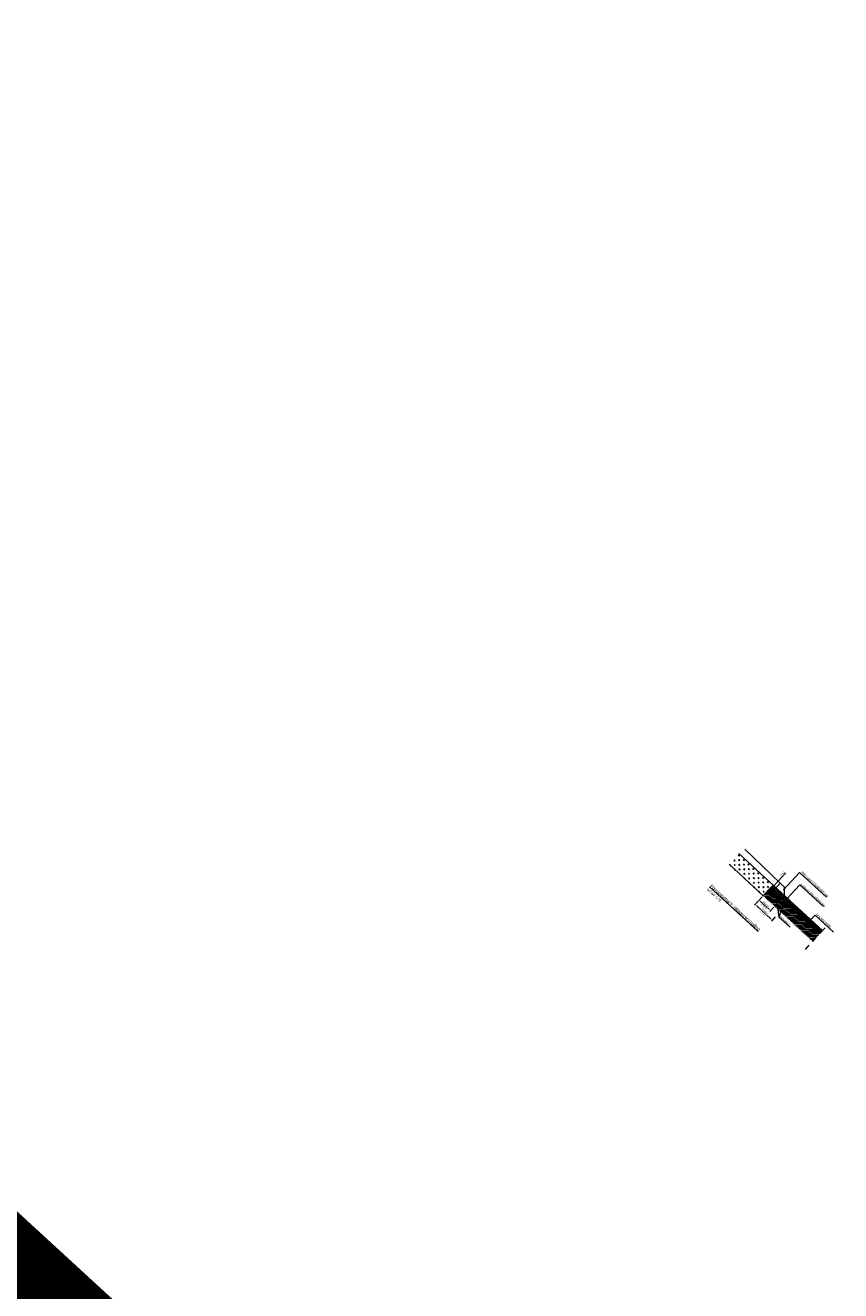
# Model space of a CAD drawing. Header units: metres. Extents: x 111546 to 149831, y 498798 to 507863.
# Tile 62 of 256: x 113045 to 113060, y 500784 to 500809. Entities that reach past the tile are written whole.
import ezdxf

# ---------------------------------------------------------------- set-up
doc = ezdxf.new("R2010")
doc.units = ezdxf.units.M
doc.linetypes.add('CENTER', pattern=[50.8, 31.75, -6.35, 6.35, -6.35])
doc.layers.add('0-details-principe', color=7, linetype='Continuous', lineweight=15)
doc.layers.add('0-hulplijn', color=6, linetype='Continuous', plot=False)
doc.styles.add('Zaanstad', font='ARIALN.TTF')
doc.dimstyles.new('1-20', dxfattribs={"dimtxt": 0.04, "dimasz": 0.04, "dimexe": 0.02, "dimexo": 0.02, "dimgap": 0.01, "dimtad": 1, "dimzin": 0, "dimdsep": 46, "dimtxsty": 'Zaanstad', "dimcen": 0, "dimclrd": 256, "dimclre": 256, "dimclrt": 256, "dimadec": 0, "dimazin": 0, "dimtfac": 1, "dimtofl": 0, "dimtmove": 0, "dimatfit": 3, "dimfxl": 1, "dimtfill": 1, "dimtolj": 1, "dimtzin": 0, "dimlwd": -1, "dimlwe": -1, "dimarcsym": 0})
doc.dimstyles.new('1-200', dxfattribs={"dimtxt": 0.4, "dimasz": 0.4, "dimexe": 0.2, "dimexo": 0.2, "dimgap": 0.1, "dimtad": 1, "dimzin": 0, "dimdsep": 46, "dimtxsty": 'Zaanstad', "dimcen": 0, "dimclrd": 256, "dimclre": 256, "dimclrt": 256, "dimadec": 0, "dimazin": 0, "dimtfac": 1, "dimtofl": 0, "dimtmove": 0, "dimatfit": 3, "dimfxl": 1, "dimtfill": 1, "dimtolj": 1, "dimtzin": 0, "dimlwd": -1, "dimlwe": -1, "dimarcsym": 0})
pattern_1 = [(2.3387792, (112334.840608, 501625.959503), (-0.00086566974, 0.0211955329), [])]

# ---------------------------------------------------------------- blocks, each defined once
blk = doc.blocks.new('*D699')
at = {"layer": '0-details-principe', "transparency": 16777216}
for p, q in [((113059.121, 500792.145), (113059.092, 500792.172)), ((113059.107, 500792.158), (113059.337, 500792.409)), ((113059.036, 500792.053), (113059.007, 500792.08)), ((113059.049, 500792.096), (113059.079, 500792.129))]:
    blk.add_line(p, q, dxfattribs=at)
at = {"layer": '0-details-principe', "linetype": 'Continuous', "transparency": 16777216}
for points in [[(113059.044, 500792.1), (113059.054, 500792.091), (113059.022, 500792.066)], [(113059.075, 500792.133), (113059.084, 500792.124), (113059.107, 500792.158)]]:
    blk.add_solid(points, dxfattribs=at)
at = {"layer": 'Defpoints', "color": 0, "linetype": 'Continuous', "transparency": 16777216}
for p in [(113059.022, 500792.066), (113059.051, 500792.04), (113059.136, 500792.132)]:
    blk.add_point(p, dxfattribs=at)
at = {"layer": '0-details-principe', "color": 7, "linetype": 'Continuous', "transparency": 16777216, "insert": (113059.279, 500792.39), "char_height": 0.04, "attachment_point": 5, "rotation": 47.3388, "style": 'Zaanstad', "bg_fill": 3, "box_fill_scale": 1.1, "bg_fill_color": 9, "bg_fill_true_color": 13158600, "bg_fill_transparency": 0}
blk.add_mtext('\\A1;0.13', dxfattribs=at)
blk = doc.blocks.new('*D700')
at = {"layer": '0-details-principe', "transparency": 16777216}
for p, q in [((113058.805, 500791.862), (113058.732, 500791.782)), ((113058.775, 500791.77), (113059.047, 500791.519)), ((113059.136, 500791.557), (113059.063, 500791.477))]:
    blk.add_line(p, q, dxfattribs=at)
at = {"layer": '0-details-principe', "linetype": 'Continuous', "transparency": 16777216}
for points in [[(113058.779, 500791.774), (113058.77, 500791.765), (113058.745, 500791.797)], [(113059.051, 500791.524), (113059.042, 500791.514), (113059.076, 500791.492)]]:
    blk.add_solid(points, dxfattribs=at)
at = {"layer": 'Defpoints', "color": 0, "linetype": 'Continuous', "transparency": 16777216}
for p in [(113058.819, 500791.877), (113059.15, 500791.572)]:
    blk.add_point(p, dxfattribs=at)
at = {"layer": '0-details-principe', "color": 7, "linetype": 'Continuous', "transparency": 16777216, "insert": (113058.931, 500791.667), "char_height": 0.04, "attachment_point": 5, "rotation": 317.3388, "style": 'Zaanstad', "bg_fill": 3, "box_fill_scale": 1.1, "bg_fill_color": 9, "bg_fill_true_color": 13158600, "bg_fill_transparency": 0}
blk.add_mtext('\\A1;frezen ', dxfattribs=at)
at = {"layer": 'Defpoints', "color": 0, "linetype": 'Continuous', "transparency": 16777216}
blk.add_point((113059.076, 500791.492), dxfattribs=at)
blk = doc.blocks.new('*D701')
at = {"layer": '0-details-principe', "transparency": 16777216}
for p, q in [((113058.883, 500791.946), (113058.809, 500791.866)), ((113058.852, 500791.854), (113059.014, 500791.705)), ((113059.104, 500791.743), (113059.03, 500791.663))]:
    blk.add_line(p, q, dxfattribs=at)
at = {"layer": '0-details-principe', "linetype": 'Continuous', "transparency": 16777216}
for points in [[(113058.857, 500791.859), (113058.848, 500791.849), (113058.823, 500791.881)], [(113059.019, 500791.71), (113059.01, 500791.7), (113059.043, 500791.678)]]:
    blk.add_solid(points, dxfattribs=at)
at = {"layer": '0-details-principe', "color": 7, "linetype": 'Continuous', "transparency": 16777216, "insert": (113058.954, 500791.802), "char_height": 0.04, "attachment_point": 5, "rotation": 317.3117, "style": 'Zaanstad', "bg_fill": 3, "box_fill_scale": 1.1, "bg_fill_color": 9, "bg_fill_true_color": 13158600, "bg_fill_transparency": 0}
blk.add_mtext('\\A1;frezen ', dxfattribs=at)
at = {"layer": 'Defpoints', "color": 0, "linetype": 'Continuous', "transparency": 16777216}
for p in [(113058.897, 500791.961), (113059.043, 500791.678), (113059.117, 500791.758)]:
    blk.add_point(p, dxfattribs=at)

msp = doc.modelspace()

# ---------------------------------------------------------------- hatches: boundary and pattern name
at = {"layer": '0-details-principe', "linetype": 'Continuous'}
h = msp.add_hatch(dxfattribs=at)
h.set_pattern_fill('CROSS', color=256, scale=0.02, angle=-42.57854, style=0)
h.set_pattern_definition([(317.339, (113058.90162, 500791.966456), (0.0897278, 0.0036647), [0.03175, -0.09525]), (47.339, (113058.902534, 500791.944024), (-0.0036647, 0.0897278), [0.03175, -0.09525])])
h.paths.add_polyline_path([(113059.0914, 500792.1724), (113058.4291, 500792.7815), (113058.2394, 500792.5756), (113058.9016, 500791.9665)])
h.paths.add_polyline_path([(113058.9744, 500792.0925), (113059.0394, 500792.1631)], flags=16)
at = {"layer": '0-details-principe', "lineweight": 18}
h = msp.add_hatch(dxfattribs=at)
h.set_pattern_fill('DOTS', scale=0.01, angle=-56.6426)
h.set_pattern_definition([(317.3387792, (112335.805786, 501627.006878), (0.01659491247, 0.0062951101), [0, -0.015875])])
h.paths.add_polyline_path([(113059.0914, 500792.1724), (113059.4223, 500791.8674), (113059.3647, 500791.8049), (113059.2544, 500791.9066), (113059.2273, 500791.8771), (113059.0071, 500792.08)])
at = {"layer": '0-details-principe', "linetype": 'Continuous'}
h = msp.add_hatch(dxfattribs=at)
h.set_pattern_fill('JIS_WOOD', color=8, scale=0.03, angle=-56.6426)
h.set_pattern_definition([(2.3387792, (112335.805786, 501627.006878), (-0.00086566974, 0.0211955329), [])])
h.paths.add_polyline_path([(113059.9897, 500791.2289), (113059.3647, 500791.8049), (113059.3477, 500791.7865), (113059.3647, 500791.8049), (113059.2544, 500791.9066), (113059.2273, 500791.8771), (113059.0071, 500792.08), (113058.9016, 500791.9665), (113059.8576, 500791.0855)])
at = {"layer": '0-details-principe'}
h = msp.add_hatch(color=8, dxfattribs=at)
h.dxf.hatch_style = 1
h.paths.add_polyline_path([(113059.2578, 500791.9102), (113059.0923, 500792.0627), (113059.1465, 500792.1215), (113059.0067, 500792.0804), (113059.2273, 500791.8771)])
h = msp.add_hatch(color=8, dxfattribs=at)
h.dxf.hatch_style = 1
h.paths.add_polyline_path([(113059.3816, 500791.8233), (113059.2713, 500791.9249), (113059.2544, 500791.9066), (113059.3647, 500791.8049)])
at = {"layer": '0-details-principe', "linetype": 'Continuous'}
h = msp.add_hatch(dxfattribs=at)
h.set_pattern_fill('JIS_WOOD', color=8, scale=0.03, angle=-56.6426)
h.set_pattern_definition(pattern_1)
h.paths.add_polyline_path([(113060.0304, 500791.273), (113059.4053, 500791.849), (113059.3647, 500791.8049), (113059.9897, 500791.2289)])
h = msp.add_hatch(dxfattribs=at)
h.set_pattern_fill('JIS_WOOD', color=8, scale=0.03, angle=-56.6426)
h.set_pattern_definition(pattern_1)
h.paths.add_polyline_path([(113060.0473, 500791.2914), (113059.4223, 500791.8674), (113059.4053, 500791.849), (113060.0304, 500791.273)])

# ---------------------------------------------------------------- linework, layer by layer
at = {"layer": '0-details-principe', "linetype": 'CENTER', "ltscale": 0.005}
msp.add_line((113060.0976, 500791.3462), (113059.7141, 500790.9288), dxfattribs=at)
at = {"layer": '0-details-principe', "linetype": 'Continuous'}
for points in [[(113058.4295, 500792.7823), (113059.0914, 500792.1724)], [(113058.2401, 500792.5761), (113058.9016, 500791.9665)], [(113059.312, 500791.9691), (113059.4223, 500791.8674)]]:
    msp.add_lwpolyline(points, dxfattribs=at)
msp.add_lwpolyline([(113059.0067, 500792.0804), (113059.0914, 500792.1724), (113059.4223, 500791.8674), (113059.3647, 500791.8049), (113059.2544, 500791.9066), (113059.2273, 500791.8771)], close=True, dxfattribs=at)
at = {"layer": '0-details-principe'}
msp.add_lwpolyline([(113059.312, 500791.9691), (113059.4223, 500791.8674), (113059.3816, 500791.8233), (113059.2713, 500791.9249)], close=True, dxfattribs=at)
at = {"layer": '0-details-principe', "color": 8, "linetype": 'Continuous'}
for points in [[(113059.2544, 500791.9066), (113059.9897, 500791.2289)], [(113059.4053, 500791.849), (113060.0304, 500791.273)], [(113059.4223, 500791.8674), (113060.0473, 500791.2914)]]:
    msp.add_lwpolyline(points, dxfattribs=at)
at = {"layer": '0-details-principe'}
msp.add_lwpolyline([(113059.3918, 500791.8343), (113059.3647, 500791.8049)], dxfattribs=at)
at = {"layer": '0-hulplijn', "ltscale": 0.01, "const_width": 2}
msp.add_lwpolyline([(113037.6378, 500943.9122), (113177.6508, 500815.2285), (113101.3532, 500732.2137), (112961.3402, 500860.8974)], close=True, dxfattribs=at)

# ---------------------------------------------------------------- texts
at = {"layer": '0-details-principe', "linetype": 'Continuous', "style": 'Zaanstad'}
for s, height, p in [('RWS band 115/225x200 mm', 0.04, (113059.6299, 500792.4136)), ('goottegel 300x150x60 mm', 0.04, (113059.6169, 500792.179)), ('schaal 1:20', 0.05, (113057.807, 500792.0815)), ('stelspecie', 0.04, (113059.213, 500791.5564)), ('bestaand asfalt', 0.04, (113059.9216, 500791.6006))]:
    msp.add_text(s, height=height, rotation=317.42146, dxfattribs=at).set_placement(p)

# ---------------------------------------------------------------- leaders
at = {"layer": '0-details-principe', "linetype": 'Continuous'}
for points in [[(113059.3119, 500791.8659), (113059.206, 500791.5537), (113059.4201, 500791.3565)], [(113059.8118, 500791.4911), (113059.9055, 500791.5936), (113060.2641, 500791.2631)]]:
    msp.add_leader(points, dimstyle='1-200', override={"dimscale": 0.1, "dimasz": 0.15, "dimtad": 0, "dimldrblk": 'Dot'}, dxfattribs=at)

# ---------------------------------------------------------------- next in the draw order: dimensions: what is measured, and where the dimension line sits
dim = msp.add_linear_dim(base=(113059.0218150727, 500792.0664686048), p1=(113059.1356832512, 500792.1315183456), p2=(113059.0509754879, 500792.0395966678), angle=47.3387792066, dimstyle='1-20', override={"dimclrt": 7}, dxfattribs=at)
dim.commit()
dim.dimension.update_dxf_attribs({"geometry": '*D699', "text_midpoint": (113059.3014173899, 500792.3698825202), "dimtype": 160})

# ---------------------------------------------------------------- next in the draw order: linework, layer by layer
at = {"layer": '0-details-principe', "ltscale": 0.005}
for points in [[(113059.2278, 500792.2098), (113058.5428, 500792.8683)], [(113058.9016, 500791.9665), (113059.0067, 500792.0804)]]:
    msp.add_lwpolyline(points, dxfattribs=at)
at = {"layer": '0-details-principe', "linetype": 'Continuous'}
msp.add_lwpolyline([(113059.3124, 500792.1318), (113059.2278, 500792.2098), (113059.0923, 500792.0627), (113059.2578, 500791.9102), (113059.312, 500791.9691), (113059.3124, 500792.1318)], close=True, dxfattribs=at)
msp.add_lwpolyline([(113059.3525, 500791.9023), (113059.6077, 500792.1801)], dxfattribs=at)
at = {"layer": '0-details-principe'}
msp.add_lwpolyline([(113059.2578, 500791.9102), (113059.0923, 500792.0627), (113059.1465, 500792.1215), (113059.0067, 500792.0804), (113059.2273, 500791.8771)], close=True, dxfattribs=at)

# ---------------------------------------------------------------- next in the draw order: texts
at = {"layer": '0-details-principe', "linetype": 'Continuous', "style": 'Zaanstad'}
msp.add_text('%%UPrincipedetail P: rijbaanversmalling', height=0.06, rotation=317.42146, dxfattribs=at).set_placement((113057.8685, 500792.1485))

# ---------------------------------------------------------------- next in the draw order: leaders
at = {"layer": '0-details-principe', "linetype": 'Continuous'}
for points in [[(113059.2924, 500792.0797), (113059.6041, 500792.4189), (113060.1266, 500791.9374)], [(113059.3525, 500791.9023), (113059.6077, 500792.1801), (113060.0685, 500791.7555)], [(113059.1455, 500791.9721), (113059.206, 500791.5537), (113059.3157, 500791.4527)]]:
    msp.add_leader(points, dimstyle='1-200', override={"dimscale": 0.1, "dimasz": 0.15, "dimtad": 0, "dimldrblk": 'Dot'}, dxfattribs=at)

# ---------------------------------------------------------------- next in the draw order: dimensions: what is measured, and where the dimension line sits
dim = msp.add_linear_dim(base=(113059.0761, 500791.4917), p1=(113058.8188, 500791.8766), p2=(113059.1497, 500791.5716), angle=317.33878, text='frezen ', dimstyle='1-20', override={"dimclrt": 7}, dxfattribs=at)
dim.commit()
dim.dimension.update_dxf_attribs({"geometry": '*D700', "text_midpoint": (113058.9106, 500791.6442), "dimtype": 161})

# ---------------------------------------------------------------- next in the draw order: texts
at = {"layer": '0-details-principe', "color": 7, "linetype": 'Continuous', "insert": (113058.8885, 500791.6268), "char_height": 0.025, "attachment_point": 5, "rotation": 317.33878, "style": 'Zaanstad', "bg_fill": 3, "box_fill_scale": 1.1, "bg_fill_color": 9, "bg_fill_true_color": 13158600, "bg_fill_transparency": 0}
msp.add_mtext('\\A1;ca. 9 cm', dxfattribs=at)

# ---------------------------------------------------------------- next in the draw order: dimensions: what is measured, and where the dimension line sits
at = {"layer": '0-details-principe', "linetype": 'Continuous'}
dim = msp.add_linear_dim(base=(113059.0435, 500791.6778), p1=(113058.8966, 500791.961), p2=(113059.1171, 500791.7576), angle=317.31166, text='frezen ', dimstyle='1-20', override={"dimclrt": 7}, dxfattribs=at)
dim.commit()
dim.dimension.update_dxf_attribs({"geometry": '*D701', "text_midpoint": (113058.9332, 500791.7795), "dimtype": 161})

# ---------------------------------------------------------------- next in the draw order: texts
at = {"layer": '0-details-principe', "color": 7, "linetype": 'Continuous', "insert": (113058.9111, 500791.7621), "char_height": 0.025, "attachment_point": 5, "rotation": 317.33878, "style": 'Zaanstad', "bg_fill": 3, "box_fill_scale": 1.1, "bg_fill_color": 9, "bg_fill_true_color": 13158600, "bg_fill_transparency": 0}
msp.add_mtext('\\A1;ca. 13 cm', dxfattribs=at)

doc.saveas('drawing.dxf')
